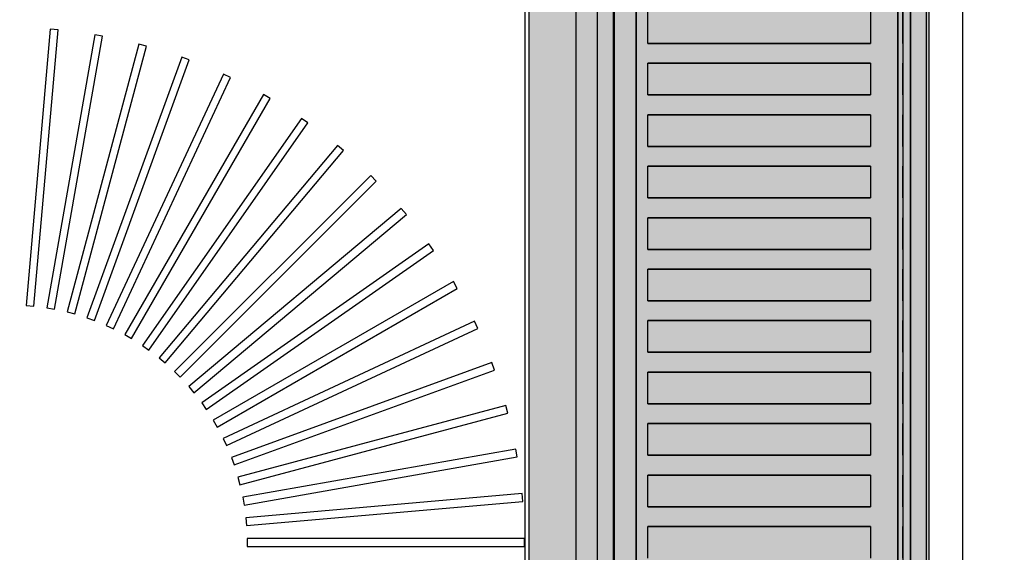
# Model space of a CAD drawing. Header units: millimetres. Extents: x -11575 to 52845, y -36266 to 23021.
# Tile 78 of 184: x 20934 to 21183, y 14414 to 14549. Entities that reach past the tile are written whole.
import ezdxf

# ---------------------------------------------------------------- set-up
doc = ezdxf.new("R2010")
doc.units = ezdxf.units.MM
doc.header["$MEASUREMENT"] = 0
doc.layers.add('GREY SCALE', color=9, linetype='Continuous', true_color=0x808080)
doc.layers.add('GREYSCALE', color=9, linetype='Continuous', lineweight=0, true_color=0x808080)
doc.layers.add('M-MEP-ELLG-TEXT', color=7, linetype='Continuous', lineweight=20)
doc.styles.add('Oswald Light', font='txt')
doc.dimstyles.new('MDS-50', dxfattribs={"dimtxt": 100, "dimasz": 100, "dimexe": 50, "dimexo": 50, "dimgap": 25, "dimtad": 1, "dimdec": 0, "dimtxsty": 'Oswald Light', "dimcen": 0, "dimdle": 1.5875, "dimazin": 0, "dimtfac": 1, "dimtdec": 0, "dimtix": 1, "dimtmove": 0, "dimatfit": 0, "dimfxl": 1, "dimfrac": 2, "dimtolj": 1, "dimarcsym": 0})

# ---------------------------------------------------------------- blocks, each defined once
blk = doc.blocks.new('FLOOR PLAN')
at = {"layer": 'GREYSCALE', "lineweight": -2, "ltscale": 0.25}
h = blk.add_hatch(color=0, dxfattribs=at)
h.dxf.hatch_style = 1
h.paths.add_polyline_path([(21062.97, 12139.25), (21062.97, 12060.09), (21164.25, 12060.09), (21164.25, 18121.51), (21062.97, 18121.51), (21062.97, 12212.62)])
at = {"layer": 'GREYSCALE', "color": 0, "lineweight": -2, "ltscale": 0.25}
for p, q in [((21163.58, 12069.11), (21163.58, 18149.45)), ((21164.25, 12060.09), (21164.25, 18121.51)), ((21061.98, 17995.41), (21061.98, 12069.11)), ((21062.97, 17967.96), (21062.97, 12060.09))]:
    blk.add_line(p, q, dxfattribs=at)
at = {"layer": 'GREYSCALE', "color": 0, "lineweight": -2, "ltscale": 125}
blk.add_line((21172.83, 13284.48), (21172.83, 15278.36), dxfattribs=at)
at = {"layer": 'GREYSCALE', "color": 0, "lineweight": -2}
for p, q in [((21074.88, 14968.01), (21074.88, 14266.31)), ((21084.4, 14216.19), (21084.4, 14617.16)), ((21159.58, 14617.16), (21159.58, 14216.19)), ((21093.1, 14542.98), (21093.1, 14551)), ((21149.4, 14551), (21149.4, 14542.98)), ((20941.89, 14546.58), (20935.78, 14476.68)), ((20941.89, 14546.58, 902.48), (20935.78, 14476.68, 902.48)), ((20937.77, 14476.5), (20943.89, 14546.4)), ((20937.77, 14476.5, 902.48), (20943.89, 14546.4, 902.48)), ((20953.17, 14545.18), (20940.99, 14476.08)), ((20953.17, 14545.18, 902.48), (20940.99, 14476.08, 902.48)), ((20943.89, 14546.4), (20941.89, 14546.58)), ((20943.89, 14546.4, 902.48), (20941.89, 14546.58, 902.48)), ((20955.15, 14544.83), (20953.17, 14545.18)), ((20955.15, 14544.83, 902.48), (20953.17, 14545.18, 902.48)), ((20942.96, 14475.73), (20955.15, 14544.83)), ((20942.96, 14475.73, 902.48), (20955.15, 14544.83, 902.48)), ((20964.29, 14542.81), (20946.13, 14475.03)), ((20964.29, 14542.81, 902.48), (20946.13, 14475.03, 902.48)), ((20966.23, 14542.29), (20964.29, 14542.81)), ((20966.23, 14542.29, 902.48), (20964.29, 14542.81, 902.48)), ((21149.4, 14542.98), (21093.1, 14542.98)), ((20948.07, 14474.51), (20966.23, 14542.29)), ((20948.07, 14474.51, 902.48), (20966.23, 14542.29, 902.48)), ((20975.16, 14539.47), (20951.16, 14473.53)), ((20975.16, 14539.47, 902.48), (20951.16, 14473.53, 902.48)), ((20953.05, 14472.85), (20977.04, 14538.79)), ((20953.05, 14472.85, 902.48), (20977.04, 14538.79, 902.48)), ((20977.04, 14538.79), (20975.16, 14539.47)), ((20977.04, 14538.79, 902.48), (20975.16, 14539.47, 902.48)), ((21093.1, 14529.95), (21093.1, 14537.97)), ((21093.1, 14537.97), (21149.4, 14537.97)), ((21149.4, 14537.97), (21149.4, 14529.95)), ((20985.7, 14535.2), (20956.04, 14471.61)), ((20985.7, 14535.2, 902.48), (20956.04, 14471.61, 902.48)), ((20987.51, 14534.35), (20985.7, 14535.2)), ((20987.51, 14534.35, 902.48), (20985.7, 14535.2, 902.48)), ((20957.86, 14470.76), (20987.51, 14534.35)), ((20957.86, 14470.76, 902.48), (20987.51, 14534.35, 902.48)), ((20995.82, 14530.03), (20960.74, 14469.26)), ((20995.82, 14530.03, 902.48), (20960.74, 14469.26, 902.48)), ((20997.56, 14529.03), (20995.82, 14530.03)), ((20997.56, 14529.03, 902.48), (20995.82, 14530.03, 902.48)), ((20962.47, 14468.26), (20997.56, 14529.03)), ((20962.47, 14468.26, 902.48), (20997.56, 14529.03, 902.48)), ((21149.4, 14529.95), (21093.1, 14529.95)), ((21005.46, 14523.99), (20965.21, 14466.52)), ((21005.46, 14523.99, 902.48), (20965.21, 14466.52, 902.48)), ((20966.85, 14465.37), (21007.1, 14522.84)), ((20966.85, 14465.37, 902.48), (21007.1, 14522.84, 902.48)), ((21007.1, 14522.84), (21005.46, 14523.99)), ((21007.1, 14522.84, 902.48), (21005.46, 14523.99, 902.48)), ((21093.1, 14516.91), (21093.1, 14524.93)), ((21093.1, 14524.93), (21149.4, 14524.93)), ((21149.4, 14524.93), (21149.4, 14516.91)), ((21014.53, 14517.14), (20969.43, 14463.39)), ((21014.53, 14517.14, 902.48), (20969.43, 14463.39, 902.48)), ((20970.96, 14462.1), (21016.07, 14515.85)), ((20970.96, 14462.1, 902.48), (21016.07, 14515.85, 902.48)), ((21016.07, 14515.85), (21014.53, 14517.14)), ((21016.07, 14515.85, 902.48), (21014.53, 14517.14, 902.48)), ((21149.4, 14516.91), (21093.1, 14516.91)), ((21093.1, 14503.88), (21093.1, 14511.9)), ((21093.1, 14511.9), (21149.4, 14511.9)), ((21149.4, 14511.9), (21149.4, 14503.88)), ((21022.97, 14509.53), (20973.35, 14459.91)), ((21022.97, 14509.53, 902.48), (20973.35, 14459.91, 902.48)), ((20974.77, 14458.49), (21024.39, 14508.11)), ((20974.77, 14458.49, 902.48), (21024.39, 14508.11, 902.48)), ((21024.39, 14508.11), (21022.97, 14509.53)), ((21024.39, 14508.11, 902.48), (21022.97, 14509.53, 902.48)), ((21149.4, 14503.88), (21093.1, 14503.88)), ((21030.72, 14501.2), (20976.96, 14456.1)), ((21030.72, 14501.2, 902.48), (20976.96, 14456.1, 902.48)), ((21032, 14499.67), (21030.72, 14501.2)), ((21032, 14499.67, 902.48), (21030.72, 14501.2, 902.48)), ((20978.25, 14454.56), (21032, 14499.67)), ((20978.25, 14454.56, 902.48), (21032, 14499.67, 902.48)), ((21093.1, 14490.85), (21093.1, 14498.87)), ((21093.1, 14498.87), (21149.4, 14498.87)), ((21149.4, 14498.87), (21149.4, 14490.85)), ((21037.71, 14492.24), (20980.23, 14451.99)), ((21037.71, 14492.24, 902.48), (20980.23, 14451.99, 902.48)), ((20981.38, 14450.35), (21038.86, 14490.6)), ((20981.38, 14450.35, 902.48), (21038.86, 14490.6, 902.48)), ((21038.86, 14490.6), (21037.71, 14492.24)), ((21038.86, 14490.6, 902.48), (21037.71, 14492.24, 902.48)), ((21149.4, 14490.85), (21093.1, 14490.85)), ((21093.1, 14477.82), (21093.1, 14485.84)), ((21093.1, 14485.84), (21149.4, 14485.84)), ((21149.4, 14485.84), (21149.4, 14477.82)), ((21043.89, 14482.7), (20983.12, 14447.61)), ((21043.89, 14482.7, 902.48), (20983.12, 14447.61, 902.48)), ((21044.89, 14480.96), (21043.89, 14482.7)), ((21044.89, 14480.96, 902.48), (21043.89, 14482.7, 902.48)), ((20984.12, 14445.88), (21044.89, 14480.96)), ((20984.12, 14445.88, 902.48), (21044.89, 14480.96, 902.48)), ((21149.4, 14477.82), (21093.1, 14477.82)), ((20935.78, 14476.68), (20937.77, 14476.5)), ((20935.78, 14476.68, 902.48), (20937.77, 14476.5, 902.48)), ((20940.99, 14476.08), (20942.96, 14475.73)), ((20940.99, 14476.08, 902.48), (20942.96, 14475.73, 902.48)), ((20946.13, 14475.03), (20948.07, 14474.51)), ((20946.13, 14475.03, 902.48), (20948.07, 14474.51, 902.48)), ((20951.16, 14473.53), (20953.05, 14472.85)), ((20951.16, 14473.53, 902.48), (20953.05, 14472.85, 902.48)), ((21093.1, 14464.79), (21093.1, 14472.81)), ((21093.1, 14472.81), (21149.4, 14472.81)), ((21149.4, 14472.81), (21149.4, 14464.79)), ((20956.04, 14471.61), (20957.86, 14470.76)), ((20956.04, 14471.61, 902.48), (20957.86, 14470.76, 902.48)), ((21049.21, 14472.65), (20985.62, 14443)), ((21049.21, 14472.65, 902.48), (20985.62, 14443, 902.48)), ((20986.47, 14441.18), (21050.06, 14470.84)), ((20986.47, 14441.18, 902.48), (21050.06, 14470.84, 902.48)), ((21050.06, 14470.84), (21049.21, 14472.65)), ((21050.06, 14470.84, 902.48), (21049.21, 14472.65, 902.48)), ((20960.74, 14469.26), (20962.47, 14468.26)), ((20960.74, 14469.26, 902.48), (20962.47, 14468.26, 902.48)), ((20965.21, 14466.52), (20966.85, 14465.37)), ((20965.21, 14466.52, 902.48), (20966.85, 14465.37, 902.48)), ((20969.43, 14463.39), (20970.96, 14462.1)), ((20969.43, 14463.39, 902.48), (20970.96, 14462.1, 902.48)), ((21149.4, 14464.79), (21093.1, 14464.79)), ((21053.65, 14462.18), (20987.71, 14438.18)), ((21053.65, 14462.18, 902.48), (20987.71, 14438.18, 902.48)), ((20988.39, 14436.3), (21054.33, 14460.3)), ((20988.39, 14436.3, 902.48), (21054.33, 14460.3, 902.48)), ((21054.33, 14460.3), (21053.65, 14462.18)), ((21054.33, 14460.3, 902.48), (21053.65, 14462.18, 902.48)), ((20973.35, 14459.91), (20974.77, 14458.49)), ((20973.35, 14459.91, 902.48), (20974.77, 14458.49, 902.48)), ((21093.1, 14451.76), (21093.1, 14459.78)), ((21093.1, 14459.78), (21149.4, 14459.78)), ((21149.4, 14459.78), (21149.4, 14451.76)), ((20976.96, 14456.1), (20978.25, 14454.56)), ((20976.96, 14456.1, 902.48), (20978.25, 14454.56, 902.48)), ((20980.23, 14451.99), (20981.38, 14450.35)), ((20980.23, 14451.99, 902.48), (20981.38, 14450.35, 902.48)), ((21057.15, 14451.37), (20989.37, 14433.21)), ((21057.15, 14451.37, 902.48), (20989.37, 14433.21, 902.48)), ((21057.67, 14449.43), (21057.15, 14451.37)), ((21057.67, 14449.43, 902.48), (21057.15, 14451.37, 902.48)), ((21149.4, 14451.76), (21093.1, 14451.76)), ((20989.89, 14431.27), (21057.67, 14449.43)), ((20989.89, 14431.27, 902.48), (21057.67, 14449.43, 902.48)), ((20983.12, 14447.61), (20984.12, 14445.88)), ((20983.12, 14447.61, 902.48), (20984.12, 14445.88, 902.48)), ((21093.1, 14438.73), (21093.1, 14446.74)), ((21093.1, 14446.74), (21149.4, 14446.74)), ((21149.4, 14446.74), (21149.4, 14438.73)), ((20985.62, 14443), (20986.47, 14441.18)), ((20985.62, 14443, 902.48), (20986.47, 14441.18, 902.48)), ((20987.71, 14438.18), (20988.39, 14436.3)), ((20987.71, 14438.18, 902.48), (20988.39, 14436.3, 902.48)), ((21059.69, 14440.29), (20990.59, 14428.1)), ((21059.69, 14440.29, 902.48), (20990.59, 14428.1, 902.48)), ((20990.94, 14426.13), (21060.04, 14438.31)), ((20990.94, 14426.13, 902.48), (21060.04, 14438.31, 902.48)), ((21060.04, 14438.31), (21059.69, 14440.29)), ((21060.04, 14438.31, 902.48), (21059.69, 14440.29, 902.48)), ((21149.4, 14438.73), (21093.1, 14438.73)), ((20989.37, 14433.21), (20989.89, 14431.27)), ((20989.37, 14433.21, 902.48), (20989.89, 14431.27, 902.48)), ((21093.1, 14425.69), (21093.1, 14433.71)), ((21093.1, 14433.71), (21149.4, 14433.71)), ((21149.4, 14433.71), (21149.4, 14425.69)), ((20990.59, 14428.1), (20990.94, 14426.13)), ((20990.59, 14428.1, 902.48), (20990.94, 14426.13, 902.48)), ((21061.26, 14429.03), (20991.36, 14422.91)), ((21061.26, 14429.03, 902.48), (20991.36, 14422.91, 902.48)), ((21061.44, 14427.03), (21061.26, 14429.03)), ((21061.44, 14427.03, 902.48), (21061.26, 14429.03, 902.48)), ((20991.54, 14420.92), (21061.44, 14427.03)), ((20991.54, 14420.92, 902.48), (21061.44, 14427.03, 902.48)), ((21149.4, 14425.69), (21093.1, 14425.69)), ((20991.36, 14422.91), (20991.54, 14420.92)), ((20991.36, 14422.91, 902.48), (20991.54, 14420.92, 902.48)), ((21093.1, 14412.66), (21093.1, 14420.68)), ((21093.1, 14420.68), (21149.4, 14420.68)), ((21149.4, 14420.68), (21149.4, 14412.66)), ((21061.85, 14417.67), (20991.68, 14417.67)), ((20991.68, 14417.67), (20991.68, 14415.67)), ((21061.85, 14417.67, 902.48), (20991.68, 14417.67, 902.48)), ((20991.68, 14417.67, 902.48), (20991.68, 14415.67, 902.48)), ((20991.68, 14415.67), (21061.85, 14415.67)), ((20991.68, 14415.67, 902.48), (21061.85, 14415.67, 902.48)), ((21061.85, 14415.67), (21061.85, 14417.67)), ((21061.85, 14415.67, 902.48), (21061.85, 14417.67, 902.48))]:
    blk.add_line(p, q, dxfattribs=at)
at = {"layer": 'GREYSCALE', "color": 0, "lineweight": -2, "ltscale": 0.25, "invisible_edges": 5}
blk.add_3dface([(21080.39, 15018.13, 902.18), (21074.88, 14968.01, 902.18), (21074.88, 14266.31, 902.18), (21080.39, 14216.19, 902.18)], dxfattribs=at)
at = {"layer": 'GREYSCALE', "color": 0, "lineweight": -2}
for points in [[(21074.88, 14968.01, 902.18), (21074.88, 14266.31, 902.18), (20504.5, 14266.31, 902.18), (20504.5, 14968.01, 902.18)], [(21090.18, 14617.16, 917.22), (21156.39, 14617.16, 917.22), (21156.39, 14216.19, 917.22), (21090.18, 14216.19, 917.22)], [(21159.58, 14617.16, 919.24), (21159.58, 14617.16, 958.32), (21159.58, 14216.19, 958.32), (21159.58, 14216.19, 919.24)]]:
    blk.add_3dface(points, dxfattribs=at)
for points, invisible_edges in [([(21084.64, 14617.16, 920.32), (21084.43, 14617.16, 919.79), (21084.43, 14216.19, 919.79), (21084.64, 14216.19, 920.32)], 2), ([(21084.43, 14617.16, 919.79), (21084.43, 14617.16, 919.23), (21084.43, 14216.19, 919.23), (21084.43, 14216.19, 919.79)], 10), ([(21084.43, 14617.16, 919.23), (21084.65, 14617.16, 918.7), (21084.65, 14216.19, 918.7), (21084.43, 14216.19, 919.23)], 10), ([(21084.64, 14617.16, 920.32), (21088.62, 14617.16, 926.29), (21088.62, 14216.19, 926.29), (21084.64, 14216.19, 920.32)], 2), ([(21084.65, 14617.16, 918.7), (21085.05, 14617.16, 918.3), (21085.05, 14216.19, 918.3), (21084.65, 14216.19, 918.7)], 10), ([(21085.05, 14617.16, 918.3), (21086.28, 14617.16, 917.82), (21086.28, 14216.19, 917.82), (21085.05, 14216.19, 918.3)], 10), ([(21086.28, 14617.16, 917.82), (21087.55, 14617.16, 917.47), (21087.55, 14216.19, 917.47), (21086.28, 14216.19, 917.82)], 10), ([(21087.55, 14617.16, 917.47), (21088.86, 14617.16, 917.27), (21088.86, 14216.19, 917.27), (21087.55, 14216.19, 917.47)], 10), ([(21088.86, 14617.16, 917.27), (21090.18, 14617.16, 917.22), (21090.18, 14216.19, 917.22), (21088.86, 14216.19, 917.27)], 8), ([(21156.39, 14617.16, 917.22), (21157.07, 14617.16, 917.2), (21157.07, 14216.19, 917.2), (21156.39, 14216.19, 917.22)], 2), ([(21157.07, 14617.16, 917.2), (21157.73, 14617.16, 917.29), (21157.73, 14216.19, 917.29), (21157.07, 14216.19, 917.2)], 10), ([(21158.36, 14617.16, 960.16), (21157.6, 14617.16, 960.32), (21157.6, 14216.19, 960.32), (21158.36, 14216.19, 960.16)], 8), ([(21157.73, 14617.16, 917.29), (21158.37, 14617.16, 917.49), (21158.37, 14216.19, 917.49), (21157.73, 14216.19, 917.29)], 10), ([(21159, 14617.16, 959.73), (21158.36, 14617.16, 960.16), (21158.36, 14216.19, 960.16), (21159, 14216.19, 959.73)], 10), ([(21158.37, 14617.16, 917.49), (21158.97, 14617.16, 917.79), (21158.97, 14216.19, 917.79), (21158.37, 14216.19, 917.49)], 10), ([(21158.97, 14617.16, 917.79), (21159.23, 14617.16, 918.1), (21159.23, 14216.19, 918.1), (21158.97, 14216.19, 917.79)], 10), ([(21159.43, 14617.16, 959.08), (21159, 14617.16, 959.73), (21159, 14216.19, 959.73), (21159.43, 14216.19, 959.08)], 10), ([(21159.23, 14617.16, 918.1), (21159.42, 14617.16, 918.45), (21159.42, 14216.19, 918.45), (21159.23, 14216.19, 918.1)], 10), ([(21159.42, 14617.16, 918.45), (21159.54, 14617.16, 918.84), (21159.54, 14216.19, 918.84), (21159.42, 14216.19, 918.45)], 10), ([(21159.58, 14617.16, 958.32), (21159.43, 14617.16, 959.08), (21159.43, 14216.19, 959.08), (21159.58, 14216.19, 958.32)], 2), ([(21159.54, 14617.16, 918.84), (21159.58, 14617.16, 919.24), (21159.58, 14216.19, 919.24), (21159.54, 14216.19, 918.84)], 8), ([(21088.62, 14551, 926.29), (21088.62, 14542.98, 926.29), (21093.1, 14542.98, 931.88), (21093.1, 14551, 931.88)], 11), ([(21149.4, 14551, 960.08), (21149.4, 14542.98, 960.08), (21157.6, 14542.98, 960.32), (21157.6, 14551, 960.32)], 10), ([(21093.1, 14542.98, 931.88), (21098.05, 14542.98, 937.08), (21098.05, 14537.97, 937.08), (21093.1, 14537.97, 931.88)], 10), ([(21098.05, 14542.98, 937.08), (21103.43, 14542.98, 941.82), (21103.43, 14537.97, 941.82), (21098.05, 14537.97, 937.08)], 10), ([(21103.43, 14542.98, 941.82), (21109.2, 14542.98, 946.09), (21109.2, 14537.97, 946.09), (21103.43, 14537.97, 941.82)], 10), ([(21109.2, 14542.98, 946.09), (21115.31, 14542.98, 949.84), (21115.31, 14537.97, 949.84), (21109.2, 14537.97, 946.09)], 10), ([(21115.31, 14542.98, 949.84), (21121.72, 14542.98, 953.05), (21121.72, 14537.97, 953.05), (21115.31, 14537.97, 949.84)], 10), ([(21121.72, 14542.98, 953.05), (21128.39, 14542.98, 955.7), (21128.39, 14537.97, 955.7), (21121.72, 14537.97, 953.05)], 10), ([(21128.39, 14542.98, 955.7), (21135.25, 14542.98, 957.76), (21135.25, 14537.97, 957.76), (21128.39, 14537.97, 955.7)], 10), ([(21135.25, 14542.98, 957.76), (21142.28, 14542.98, 959.23), (21142.28, 14537.97, 959.23), (21135.25, 14537.97, 957.76)], 10), ([(21142.28, 14542.98, 959.23), (21149.4, 14542.98, 960.08), (21149.4, 14537.97, 960.08), (21142.28, 14537.97, 959.23)], 10), ([(21157.6, 14542.98, 960.32), (21157.6, 14537.97, 960.32), (21149.4, 14537.97, 960.08), (21149.4, 14542.98, 960.08)], 14), ([(21088.62, 14537.97, 926.29), (21088.62, 14529.95, 926.29), (21093.1, 14529.95, 931.88), (21093.1, 14537.97, 931.88)], 11), ([(21149.4, 14537.97, 960.08), (21149.4, 14529.95, 960.08), (21157.6, 14529.95, 960.32), (21157.6, 14537.97, 960.32)], 10), ([(21093.1, 14529.95, 931.88), (21098.05, 14529.95, 937.08), (21098.05, 14524.93, 937.08), (21093.1, 14524.93, 931.88)], 10), ([(21098.05, 14529.95, 937.08), (21103.43, 14529.95, 941.82), (21103.43, 14524.93, 941.82), (21098.05, 14524.93, 937.08)], 10), ([(21103.43, 14529.95, 941.82), (21109.2, 14529.95, 946.09), (21109.2, 14524.93, 946.09), (21103.43, 14524.93, 941.82)], 10), ([(21109.2, 14529.95, 946.09), (21115.31, 14529.95, 949.84), (21115.31, 14524.93, 949.84), (21109.2, 14524.93, 946.09)], 10), ([(21115.31, 14529.95, 949.84), (21121.72, 14529.95, 953.05), (21121.72, 14524.93, 953.05), (21115.31, 14524.93, 949.84)], 10), ([(21121.72, 14529.95, 953.05), (21128.39, 14529.95, 955.7), (21128.39, 14524.93, 955.7), (21121.72, 14524.93, 953.05)], 10), ([(21128.39, 14529.95, 955.7), (21135.25, 14529.95, 957.76), (21135.25, 14524.93, 957.76), (21128.39, 14524.93, 955.7)], 10), ([(21135.25, 14529.95, 957.76), (21142.28, 14529.95, 959.23), (21142.28, 14524.93, 959.23), (21135.25, 14524.93, 957.76)], 10), ([(21142.28, 14529.95, 959.23), (21149.4, 14529.95, 960.08), (21149.4, 14524.93, 960.08), (21142.28, 14524.93, 959.23)], 10), ([(21157.6, 14529.95, 960.32), (21157.6, 14524.93, 960.32), (21149.4, 14524.93, 960.08), (21149.4, 14529.95, 960.08)], 14), ([(21088.62, 14524.93, 926.29), (21088.62, 14516.91, 926.29), (21093.1, 14516.91, 931.88), (21093.1, 14524.93, 931.88)], 11), ([(21149.4, 14524.93, 960.08), (21149.4, 14516.91, 960.08), (21157.6, 14516.91, 960.32), (21157.6, 14524.93, 960.32)], 10), ([(21093.1, 14516.91, 931.88), (21098.05, 14516.91, 937.08), (21098.05, 14511.9, 937.08), (21093.1, 14511.9, 931.88)], 10), ([(21098.05, 14516.91, 937.08), (21103.43, 14516.91, 941.82), (21103.43, 14511.9, 941.82), (21098.05, 14511.9, 937.08)], 10), ([(21103.43, 14516.91, 941.82), (21109.2, 14516.91, 946.09), (21109.2, 14511.9, 946.09), (21103.43, 14511.9, 941.82)], 10), ([(21109.2, 14516.91, 946.09), (21115.31, 14516.91, 949.84), (21115.31, 14511.9, 949.84), (21109.2, 14511.9, 946.09)], 10), ([(21115.31, 14516.91, 949.84), (21121.72, 14516.91, 953.05), (21121.72, 14511.9, 953.05), (21115.31, 14511.9, 949.84)], 10), ([(21121.72, 14516.91, 953.05), (21128.39, 14516.91, 955.7), (21128.39, 14511.9, 955.7), (21121.72, 14511.9, 953.05)], 10), ([(21128.39, 14516.91, 955.7), (21135.25, 14516.91, 957.76), (21135.25, 14511.9, 957.76), (21128.39, 14511.9, 955.7)], 10), ([(21135.25, 14516.91, 957.76), (21142.28, 14516.91, 959.23), (21142.28, 14511.9, 959.23), (21135.25, 14511.9, 957.76)], 10), ([(21142.28, 14516.91, 959.23), (21149.4, 14516.91, 960.08), (21149.4, 14511.9, 960.08), (21142.28, 14511.9, 959.23)], 10), ([(21157.6, 14516.91, 960.32), (21157.6, 14511.9, 960.32), (21149.4, 14511.9, 960.08), (21149.4, 14516.91, 960.08)], 14), ([(21088.62, 14511.9, 926.29), (21088.62, 14503.88, 926.29), (21093.1, 14503.88, 931.88), (21093.1, 14511.9, 931.88)], 11), ([(21149.4, 14511.9, 960.08), (21149.4, 14503.88, 960.08), (21157.6, 14503.88, 960.32), (21157.6, 14511.9, 960.32)], 10), ([(21093.1, 14503.88, 931.88), (21098.05, 14503.88, 937.08), (21098.05, 14498.87, 937.08), (21093.1, 14498.87, 931.88)], 10), ([(21098.05, 14503.88, 937.08), (21103.43, 14503.88, 941.82), (21103.43, 14498.87, 941.82), (21098.05, 14498.87, 937.08)], 10), ([(21103.43, 14503.88, 941.82), (21109.2, 14503.88, 946.09), (21109.2, 14498.87, 946.09), (21103.43, 14498.87, 941.82)], 10), ([(21109.2, 14503.88, 946.09), (21115.31, 14503.88, 949.84), (21115.31, 14498.87, 949.84), (21109.2, 14498.87, 946.09)], 10), ([(21115.31, 14503.88, 949.84), (21121.72, 14503.88, 953.05), (21121.72, 14498.87, 953.05), (21115.31, 14498.87, 949.84)], 10), ([(21121.72, 14503.88, 953.05), (21128.39, 14503.88, 955.7), (21128.39, 14498.87, 955.7), (21121.72, 14498.87, 953.05)], 10), ([(21128.39, 14503.88, 955.7), (21135.25, 14503.88, 957.76), (21135.25, 14498.87, 957.76), (21128.39, 14498.87, 955.7)], 10), ([(21135.25, 14503.88, 957.76), (21142.28, 14503.88, 959.23), (21142.28, 14498.87, 959.23), (21135.25, 14498.87, 957.76)], 10), ([(21142.28, 14503.88, 959.23), (21149.4, 14503.88, 960.08), (21149.4, 14498.87, 960.08), (21142.28, 14498.87, 959.23)], 10), ([(21157.6, 14503.88, 960.32), (21157.6, 14498.87, 960.32), (21149.4, 14498.87, 960.08), (21149.4, 14503.88, 960.08)], 14), ([(21088.62, 14498.87, 926.29), (21088.62, 14490.85, 926.29), (21093.1, 14490.85, 931.88), (21093.1, 14498.87, 931.88)], 11), ([(21149.4, 14498.87, 960.08), (21149.4, 14490.85, 960.08), (21157.6, 14490.85, 960.32), (21157.6, 14498.87, 960.32)], 10), ([(21093.1, 14490.85, 931.88), (21098.05, 14490.85, 937.08), (21098.05, 14485.84, 937.08), (21093.1, 14485.84, 931.88)], 10), ([(21098.05, 14490.85, 937.08), (21103.43, 14490.85, 941.82), (21103.43, 14485.84, 941.82), (21098.05, 14485.84, 937.08)], 10), ([(21103.43, 14490.85, 941.82), (21109.2, 14490.85, 946.09), (21109.2, 14485.84, 946.09), (21103.43, 14485.84, 941.82)], 10), ([(21109.2, 14490.85, 946.09), (21115.31, 14490.85, 949.84), (21115.31, 14485.84, 949.84), (21109.2, 14485.84, 946.09)], 10), ([(21115.31, 14490.85, 949.84), (21121.72, 14490.85, 953.05), (21121.72, 14485.84, 953.05), (21115.31, 14485.84, 949.84)], 10), ([(21121.72, 14490.85, 953.05), (21128.39, 14490.85, 955.7), (21128.39, 14485.84, 955.7), (21121.72, 14485.84, 953.05)], 10), ([(21128.39, 14490.85, 955.7), (21135.25, 14490.85, 957.76), (21135.25, 14485.84, 957.76), (21128.39, 14485.84, 955.7)], 10), ([(21135.25, 14490.85, 957.76), (21142.28, 14490.85, 959.23), (21142.28, 14485.84, 959.23), (21135.25, 14485.84, 957.76)], 10), ([(21142.28, 14490.85, 959.23), (21149.4, 14490.85, 960.08), (21149.4, 14485.84, 960.08), (21142.28, 14485.84, 959.23)], 10), ([(21157.6, 14490.85, 960.32), (21157.6, 14485.84, 960.32), (21149.4, 14485.84, 960.08), (21149.4, 14490.85, 960.08)], 14), ([(21088.62, 14485.84, 926.29), (21088.62, 14477.82, 926.29), (21093.1, 14477.82, 931.88), (21093.1, 14485.84, 931.88)], 11), ([(21149.4, 14485.84, 960.08), (21149.4, 14477.82, 960.08), (21157.6, 14477.82, 960.32), (21157.6, 14485.84, 960.32)], 10), ([(21093.1, 14477.82, 931.88), (21098.05, 14477.82, 937.08), (21098.05, 14472.81, 937.08), (21093.1, 14472.81, 931.88)], 10), ([(21098.05, 14477.82, 937.08), (21103.43, 14477.82, 941.82), (21103.43, 14472.81, 941.82), (21098.05, 14472.81, 937.08)], 10), ([(21103.43, 14477.82, 941.82), (21109.2, 14477.82, 946.09), (21109.2, 14472.81, 946.09), (21103.43, 14472.81, 941.82)], 10), ([(21109.2, 14477.82, 946.09), (21115.31, 14477.82, 949.84), (21115.31, 14472.81, 949.84), (21109.2, 14472.81, 946.09)], 10), ([(21115.31, 14477.82, 949.84), (21121.72, 14477.82, 953.05), (21121.72, 14472.81, 953.05), (21115.31, 14472.81, 949.84)], 10), ([(21121.72, 14477.82, 953.05), (21128.39, 14477.82, 955.7), (21128.39, 14472.81, 955.7), (21121.72, 14472.81, 953.05)], 10), ([(21128.39, 14477.82, 955.7), (21135.25, 14477.82, 957.76), (21135.25, 14472.81, 957.76), (21128.39, 14472.81, 955.7)], 10), ([(21135.25, 14477.82, 957.76), (21142.28, 14477.82, 959.23), (21142.28, 14472.81, 959.23), (21135.25, 14472.81, 957.76)], 10), ([(21142.28, 14477.82, 959.23), (21149.4, 14477.82, 960.08), (21149.4, 14472.81, 960.08), (21142.28, 14472.81, 959.23)], 10), ([(21157.6, 14477.82, 960.32), (21157.6, 14472.81, 960.32), (21149.4, 14472.81, 960.08), (21149.4, 14477.82, 960.08)], 14), ([(21088.62, 14472.81, 926.29), (21088.62, 14464.79, 926.29), (21093.1, 14464.79, 931.88), (21093.1, 14472.81, 931.88)], 11), ([(21149.4, 14472.81, 960.08), (21149.4, 14464.79, 960.08), (21157.6, 14464.79, 960.32), (21157.6, 14472.81, 960.32)], 10), ([(21093.1, 14464.79, 931.88), (21098.05, 14464.79, 937.08), (21098.05, 14459.78, 937.08), (21093.1, 14459.78, 931.88)], 10), ([(21098.05, 14464.79, 937.08), (21103.43, 14464.79, 941.82), (21103.43, 14459.78, 941.82), (21098.05, 14459.78, 937.08)], 10), ([(21103.43, 14464.79, 941.82), (21109.2, 14464.79, 946.09), (21109.2, 14459.78, 946.09), (21103.43, 14459.78, 941.82)], 10), ([(21109.2, 14464.79, 946.09), (21115.31, 14464.79, 949.84), (21115.31, 14459.78, 949.84), (21109.2, 14459.78, 946.09)], 10), ([(21115.31, 14464.79, 949.84), (21121.72, 14464.79, 953.05), (21121.72, 14459.78, 953.05), (21115.31, 14459.78, 949.84)], 10), ([(21121.72, 14464.79, 953.05), (21128.39, 14464.79, 955.7), (21128.39, 14459.78, 955.7), (21121.72, 14459.78, 953.05)], 10), ([(21128.39, 14464.79, 955.7), (21135.25, 14464.79, 957.76), (21135.25, 14459.78, 957.76), (21128.39, 14459.78, 955.7)], 10), ([(21135.25, 14464.79, 957.76), (21142.28, 14464.79, 959.23), (21142.28, 14459.78, 959.23), (21135.25, 14459.78, 957.76)], 10), ([(21142.28, 14464.79, 959.23), (21149.4, 14464.79, 960.08), (21149.4, 14459.78, 960.08), (21142.28, 14459.78, 959.23)], 10), ([(21157.6, 14464.79, 960.32), (21157.6, 14459.78, 960.32), (21149.4, 14459.78, 960.08), (21149.4, 14464.79, 960.08)], 14), ([(21088.62, 14459.78, 926.29), (21088.62, 14451.76, 926.29), (21093.1, 14451.76, 931.88), (21093.1, 14459.78, 931.88)], 11), ([(21149.4, 14459.78, 960.08), (21149.4, 14451.76, 960.08), (21157.6, 14451.76, 960.32), (21157.6, 14459.78, 960.32)], 10), ([(21093.1, 14451.76, 931.88), (21098.05, 14451.76, 937.08), (21098.05, 14446.74, 937.08), (21093.1, 14446.74, 931.88)], 10), ([(21098.05, 14451.76, 937.08), (21103.43, 14451.76, 941.82), (21103.43, 14446.74, 941.82), (21098.05, 14446.74, 937.08)], 10), ([(21103.43, 14451.76, 941.82), (21109.2, 14451.76, 946.09), (21109.2, 14446.74, 946.09), (21103.43, 14446.74, 941.82)], 10), ([(21109.2, 14451.76, 946.09), (21115.31, 14451.76, 949.84), (21115.31, 14446.74, 949.84), (21109.2, 14446.74, 946.09)], 10), ([(21115.31, 14451.76, 949.84), (21121.72, 14451.76, 953.05), (21121.72, 14446.74, 953.05), (21115.31, 14446.74, 949.84)], 10), ([(21121.72, 14451.76, 953.05), (21128.39, 14451.76, 955.7), (21128.39, 14446.74, 955.7), (21121.72, 14446.74, 953.05)], 10), ([(21128.39, 14451.76, 955.7), (21135.25, 14451.76, 957.76), (21135.25, 14446.74, 957.76), (21128.39, 14446.74, 955.7)], 10), ([(21135.25, 14451.76, 957.76), (21142.28, 14451.76, 959.23), (21142.28, 14446.74, 959.23), (21135.25, 14446.74, 957.76)], 10), ([(21142.28, 14451.76, 959.23), (21149.4, 14451.76, 960.08), (21149.4, 14446.74, 960.08), (21142.28, 14446.74, 959.23)], 10), ([(21157.6, 14451.76, 960.32), (21157.6, 14446.74, 960.32), (21149.4, 14446.74, 960.08), (21149.4, 14451.76, 960.08)], 14), ([(21088.62, 14446.74, 926.29), (21088.62, 14438.73, 926.29), (21093.1, 14438.73, 931.88), (21093.1, 14446.74, 931.88)], 11), ([(21149.4, 14446.74, 960.08), (21149.4, 14438.73, 960.08), (21157.6, 14438.73, 960.32), (21157.6, 14446.74, 960.32)], 10), ([(21093.1, 14438.73, 931.88), (21098.05, 14438.73, 937.08), (21098.05, 14433.71, 937.08), (21093.1, 14433.71, 931.88)], 10), ([(21098.05, 14438.73, 937.08), (21103.43, 14438.73, 941.82), (21103.43, 14433.71, 941.82), (21098.05, 14433.71, 937.08)], 10), ([(21103.43, 14438.73, 941.82), (21109.2, 14438.73, 946.09), (21109.2, 14433.71, 946.09), (21103.43, 14433.71, 941.82)], 10), ([(21109.2, 14438.73, 946.09), (21115.31, 14438.73, 949.84), (21115.31, 14433.71, 949.84), (21109.2, 14433.71, 946.09)], 10), ([(21115.31, 14438.73, 949.84), (21121.72, 14438.73, 953.05), (21121.72, 14433.71, 953.05), (21115.31, 14433.71, 949.84)], 10), ([(21121.72, 14438.73, 953.05), (21128.39, 14438.73, 955.7), (21128.39, 14433.71, 955.7), (21121.72, 14433.71, 953.05)], 10), ([(21128.39, 14438.73, 955.7), (21135.25, 14438.73, 957.76), (21135.25, 14433.71, 957.76), (21128.39, 14433.71, 955.7)], 10), ([(21135.25, 14438.73, 957.76), (21142.28, 14438.73, 959.23), (21142.28, 14433.71, 959.23), (21135.25, 14433.71, 957.76)], 10), ([(21142.28, 14438.73, 959.23), (21149.4, 14438.73, 960.08), (21149.4, 14433.71, 960.08), (21142.28, 14433.71, 959.23)], 10), ([(21157.6, 14438.73, 960.32), (21157.6, 14433.71, 960.32), (21149.4, 14433.71, 960.08), (21149.4, 14438.73, 960.08)], 14), ([(21088.62, 14433.71, 926.29), (21088.62, 14425.69, 926.29), (21093.1, 14425.69, 931.88), (21093.1, 14433.71, 931.88)], 11), ([(21149.4, 14433.71, 960.08), (21149.4, 14425.69, 960.08), (21157.6, 14425.69, 960.32), (21157.6, 14433.71, 960.32)], 10), ([(21093.1, 14425.69, 931.88), (21098.05, 14425.69, 937.08), (21098.05, 14420.68, 937.08), (21093.1, 14420.68, 931.88)], 10), ([(21098.05, 14425.69, 937.08), (21103.43, 14425.69, 941.82), (21103.43, 14420.68, 941.82), (21098.05, 14420.68, 937.08)], 10), ([(21103.43, 14425.69, 941.82), (21109.2, 14425.69, 946.09), (21109.2, 14420.68, 946.09), (21103.43, 14420.68, 941.82)], 10), ([(21109.2, 14425.69, 946.09), (21115.31, 14425.69, 949.84), (21115.31, 14420.68, 949.84), (21109.2, 14420.68, 946.09)], 10), ([(21115.31, 14425.69, 949.84), (21121.72, 14425.69, 953.05), (21121.72, 14420.68, 953.05), (21115.31, 14420.68, 949.84)], 10), ([(21121.72, 14425.69, 953.05), (21128.39, 14425.69, 955.7), (21128.39, 14420.68, 955.7), (21121.72, 14420.68, 953.05)], 10), ([(21128.39, 14425.69, 955.7), (21135.25, 14425.69, 957.76), (21135.25, 14420.68, 957.76), (21128.39, 14420.68, 955.7)], 10), ([(21135.25, 14425.69, 957.76), (21142.28, 14425.69, 959.23), (21142.28, 14420.68, 959.23), (21135.25, 14420.68, 957.76)], 10), ([(21142.28, 14425.69, 959.23), (21149.4, 14425.69, 960.08), (21149.4, 14420.68, 960.08), (21142.28, 14420.68, 959.23)], 10), ([(21157.6, 14425.69, 960.32), (21157.6, 14420.68, 960.32), (21149.4, 14420.68, 960.08), (21149.4, 14425.69, 960.08)], 14), ([(21088.62, 14420.68, 926.29), (21088.62, 14412.66, 926.29), (21093.1, 14412.66, 931.88), (21093.1, 14420.68, 931.88)], 11), ([(21149.4, 14420.68, 960.08), (21149.4, 14412.66, 960.08), (21157.6, 14412.66, 960.32), (21157.6, 14420.68, 960.32)], 10)]:
    blk.add_3dface(points, dxfattribs=dict(at, invisible_edges=invisible_edges))

msp = doc.modelspace()

# ---------------------------------------------------------------- block references
at = {"layer": 'GREY SCALE'}
msp.add_blockref('FLOOR PLAN', (0, 0), dxfattribs=at)

# ---------------------------------------------------------------- leaders
at = {"layer": 'M-MEP-ELLG-TEXT'}
for points in [[(19887.51, 12193.85), (23263, 12193.85), (23263, 22628.45), (21872.84, 22628.45)], [(21061.98, 12506.96), (23153.5, 12506.96), (23153.5, 21924.64), (21872.77, 21924.64)], [(21058.31, 12906.73), (22987.33, 12906.73), (22991, 21228.45), (21872.74, 21228.45)], [(21058.31, 13241.06), (22862.33, 13241.06), (22866, 20532.26), (21872.81, 20532.26)], [(21061.98, 13543.04), (22647.75, 13543.04), (22647.75, 19834.17), (21872.84, 19834.17)]]:
    msp.add_leader(points, dimstyle='MDS-50', override={"dimasz": 150, "dimtad": 0}, dxfattribs=at)

doc.saveas('drawing.dxf')
